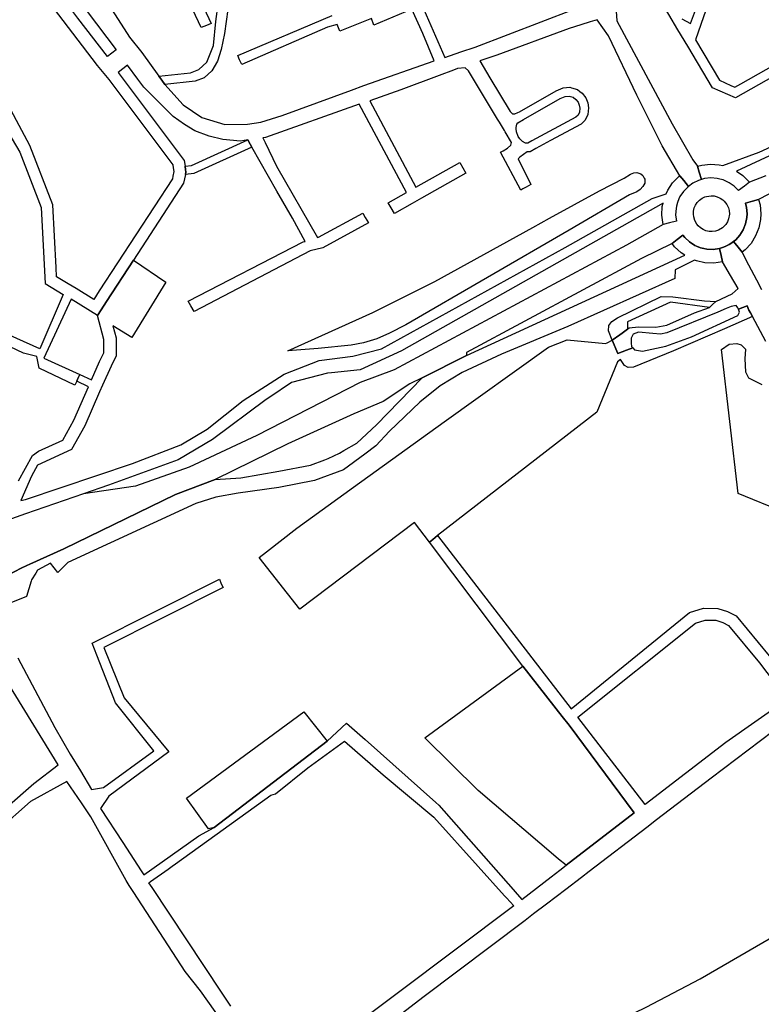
# Model space of a CAD drawing. Header units: metres. Extents: x 89872 to 99175, y 455036 to 468911.
# Tile 176 of 196: x 96798 to 97183, y 463278 to 463790. Entities that reach past the tile are written whole.
import ezdxf

# ---------------------------------------------------------------- set-up
doc = ezdxf.new("R2010")
doc.units = ezdxf.units.M
doc.layers.add('Waterdeel', color=7, linetype='Continuous', true_color=0x00aaff)
doc.layers.add('Wegdeel', color=7, linetype='Continuous', true_color=0x9a9a9a)
doc.layers.add('Wegdeel doorgaand', color=1, linetype='Continuous')

msp = doc.modelspace()

# ---------------------------------------------------------------- linework, layer by layer
at = {"layer": 'Waterdeel', "lineweight": -3}
for p, q in [((97099.15, 463701.21), (97111.97, 463707.8)), ((97111.97, 463707.8), (97115.18, 463709.81)), ((97115.18, 463709.81), (97116.98, 463710.55)), ((97116.98, 463710.55), (97118.46, 463710.66)), ((97118.46, 463710.66), (97120.58, 463710.02)), ((97120.58, 463710.02), (97121.53, 463709.07)), ((97121.53, 463709.07), (97122.24, 463707.8)), ((97122.24, 463707.8), (97122.59, 463707.17)), ((97121.53, 463703.36), (97120.26, 463701.88)), ((97122.59, 463705.05), (97121.53, 463703.36)), ((97122.59, 463707.17), (97122.59, 463705.05)), ((97073.16, 463686.88), (97099.15, 463701.21)), ((97114.65, 463699.02), (97083.22, 463680.71)), ((97118.46, 463700.71), (97114.65, 463699.02)), ((97120.26, 463701.88), (97118.46, 463700.71)), ((97064.37, 463682.03), (97073.16, 463686.88)), ((97013.44, 463653.95), (97064.37, 463682.03)), ((97083.22, 463680.71), (96998.34, 463631.39)), ((96995.79, 463645.11), (97013.44, 463653.95)), ((96981.24, 463637.82), (96995.79, 463645.11)), ((96936.98, 463617.97), (96981.24, 463637.82)), ((96998.34, 463631.39), (96989.91, 463627.14)), ((96989.91, 463627.14), (96983.26, 463624.22)), ((96970, 463620.81), (96952.87, 463619.08)), ((96976.42, 463622.17), (96970, 463620.81)), ((96983.26, 463624.22), (96976.42, 463622.17)), ((97162.43, 463618.7), (97166.48, 463621.32)), ((97166.48, 463621.32), (97170.41, 463621.67)), ((97170.41, 463621.67), (97172.8, 463621.08)), ((97172.8, 463621.08), (97174.94, 463618.82)), ((96952.87, 463619.08), (96936.98, 463617.97)), ((97171.25, 463543.66), (97162.43, 463618.7)), ((97174.94, 463618.82), (97174.7, 463613.69)), ((97174.7, 463613.69), (97175.06, 463607.02)), ((97175.06, 463607.02), (97176.61, 463603.81)), ((97176.61, 463603.81), (97183.4, 463600.47)), ((97217.82, 463524.6), (97171.25, 463543.66))]:
    msp.add_line(p, q, dxfattribs=at)
at = {"layer": 'Wegdeel'}
for p, q in [((96899.66, 463789.13), (96900.88, 463798.23)), ((96905.83, 463795.43), (96904.11, 463782.95)), ((96898.3, 463776.71), (96899.66, 463789.13)), ((96904.11, 463782.95), (96902.39, 463774.56)), ((96894.86, 463768.1), (96898.3, 463776.71)), ((96902.39, 463774.56), (96900.45, 463768.53)), ((96886.46, 463762.51), (96890.77, 463764.23)), ((96890.77, 463764.23), (96894.86, 463768.1)), ((96897.44, 463763.58), (96893.57, 463759.92)), ((96900.45, 463768.53), (96897.44, 463763.58)), ((96869.93, 463760.78), (96886.46, 463762.51)), ((96871.45, 463758.66), (96869.93, 463760.78)), ((96873.01, 463756.47), (96871.45, 463758.66)), ((96893.57, 463759.92), (96888.83, 463758.2)), ((96888.83, 463758.2), (96873.01, 463756.47)), ((97059.62, 463738.32), (97078.56, 463749.15)), ((97078.56, 463749.15), (97081.29, 463750.24)), ((97081.29, 463750.24), (97083.28, 463750.45)), ((97083.28, 463750.45), (97085.46, 463749.79)), ((97085.46, 463749.79), (97086.84, 463748.69)), ((97086.84, 463748.69), (97087.98, 463747.27)), ((97087.98, 463747.27), (97088.56, 463745.66)), ((97088.56, 463745.66), (97088.83, 463744.17)), ((97088.83, 463744.17), (97088.6, 463741.99)), ((97056.57, 463736.57), (97059.62, 463738.32)), ((97086.83, 463739.48), (97063.85, 463727.07)), ((97087.94, 463740.55), (97086.83, 463739.48)), ((97088.6, 463741.99), (97087.94, 463740.55)), ((97055.66, 463734), (97056.02, 463735.75)), ((97055.74, 463733.39), (97055.66, 463734)), ((97055.95, 463731.79), (97055.74, 463733.39)), ((97056.02, 463735.75), (97056.57, 463736.57)), ((97218.88, 463733.96), (97170.35, 463711.39)), ((97182.16, 463721.31), (97213.13, 463735.6)), ((97056.83, 463729.36), (97055.95, 463731.79)), ((97057.6, 463728.12), (97056.83, 463729.36)), ((97058.13, 463727.65), (97057.6, 463728.12)), ((96886.9, 463714.31), (96916.18, 463727.62)), ((96918.33, 463723.85), (96888.08, 463710.1)), ((96916.18, 463727.62), (96917.48, 463725.34)), ((96917.48, 463725.34), (96918.33, 463723.85)), ((97059.05, 463726.83), (97058.13, 463727.65)), ((97060.55, 463725.97), (97059.05, 463726.83)), ((97061.86, 463725.99), (97060.55, 463725.97)), ((97063.85, 463727.07), (97061.86, 463725.99)), ((97163.17, 463714.24), (97182.16, 463721.31)), ((96883.6, 463713.9), (96886.9, 463714.31)), ((96883.86, 463712.08), (96883.6, 463713.9)), ((97150.01, 463713.89), (97152.33, 463714.56)), ((97150.95, 463710.78), (97150.01, 463713.89)), ((97152.33, 463714.56), (97156.84, 463715.03)), ((97156.84, 463715.03), (97161.36, 463714.7)), ((97161.36, 463714.7), (97163.17, 463714.24)), ((96883.73, 463709.56), (96884.01, 463710.99)), ((96888.08, 463710.1), (96883.73, 463709.56)), ((96884.01, 463710.99), (96883.86, 463712.08)), ((97137.11, 463705.34), (97140.24, 463708.62)), ((97140.24, 463708.62), (97140.77, 463709.01)), ((97140.77, 463709.01), (97142.84, 463706.47)), ((97152.07, 463707.03), (97150.95, 463710.78)), ((97153.7, 463707.5), (97152.07, 463707.03)), ((97156.95, 463707.84), (97153.7, 463707.5)), ((97160.21, 463707.6), (97156.95, 463707.84)), ((97161.63, 463707.24), (97160.21, 463707.6)), ((97163.38, 463706.8), (97161.63, 463707.24)), ((97170.35, 463711.39), (97173.63, 463709.14)), ((97173.63, 463709.14), (97177.14, 463705.57)), ((97134.6, 463701.56), (97137.11, 463705.34)), ((97145.3, 463703.46), (97142.72, 463700.86)), ((97142.84, 463706.47), (97145.3, 463703.46)), ((97166.55, 463705.32), (97163.38, 463706.8)), ((97169.06, 463703.6), (97166.55, 463705.32)), ((97171.4, 463701.29), (97169.06, 463703.6)), ((97174.48, 463703.59), (97171.4, 463701.29)), ((97177.14, 463705.57), (97174.48, 463703.59)), ((97081.27, 463671.63), (97126.42, 463697.15)), ((97126.42, 463697.15), (97133.77, 463699.65)), ((97133.77, 463699.65), (97134.6, 463701.56)), ((97140.91, 463698.13), (97140.38, 463696.91)), ((97142.72, 463700.86), (97140.91, 463698.13)), ((97132.15, 463694.73), (96996.08, 463617.9)), ((97131.48, 463688.46), (97131.74, 463692.99)), ((97131.74, 463692.99), (97132.15, 463694.73)), ((97138.85, 463691.95), (97138.67, 463688.68)), ((97139.14, 463693.15), (97138.85, 463691.95)), ((97139.61, 463695.13), (97139.14, 463693.15)), ((97140.38, 463696.91), (97139.61, 463695.13)), ((97174.92, 463694.79), (97178.65, 463695.82)), ((97175.53, 463692.52), (97174.92, 463694.79)), ((97175.83, 463689.15), (97175.53, 463692.52)), ((97178.65, 463695.82), (97181.82, 463696.69)), ((97181.82, 463696.69), (97182.61, 463693.78)), ((97182.61, 463693.78), (97183.01, 463689.26)), ((97132.12, 463683.64), (97131.48, 463688.46)), ((97138.67, 463688.68), (97139.07, 463685.39)), ((97175.04, 463683.94), (97175.72, 463687.25)), ((97175.72, 463687.25), (97175.83, 463689.15)), ((97183.01, 463689.26), (97182.84, 463686.32)), ((97135.49, 463684.49), (97132.12, 463683.64)), ((97139.07, 463685.39), (97135.49, 463684.49)), ((97173.83, 463680.9), (97175.04, 463683.94)), ((97181.93, 463681.88), (97180.25, 463677.66)), ((97182.84, 463686.32), (97181.93, 463681.88)), ((97139.45, 463675.83), (97142.44, 463678.14)), ((97142.44, 463678.14), (97143.47, 463676.79)), ((97143.47, 463676.79), (97145.87, 463674.56)), ((97169.92, 463675.68), (97172.11, 463678.12)), ((97172.11, 463678.12), (97173.83, 463680.9)), ((97180.25, 463677.66), (97177.86, 463673.81)), ((96985.65, 463618.99), (97081.27, 463671.63)), ((97136.78, 463673.76), (97139.45, 463675.83)), ((97138.14, 463671.96), (97136.78, 463673.76)), ((97141.47, 463668.88), (97138.14, 463671.96)), ((97145.87, 463674.56), (97148.62, 463672.8)), ((97148.62, 463672.8), (97149.48, 463672.44)), ((97149.48, 463672.44), (97151.64, 463671.54)), ((97151.64, 463671.54), (97153.33, 463671.17)), ((97168.77, 463674.78), (97169.92, 463675.68)), ((97171.15, 463671.86), (97168.77, 463674.78)), ((97173.29, 463669.22), (97171.15, 463671.86)), ((97177.86, 463673.81), (97174.83, 463670.43)), ((97029.98, 463615.5), (97143.37, 463667.66)), ((97143.37, 463667.66), (97141.47, 463668.88)), ((97153.33, 463671.17), (97154.84, 463670.84)), ((97154.84, 463670.84), (97158.1, 463670.7)), ((97158.1, 463670.7), (97161.43, 463671.17)), ((97161.43, 463671.17), (97162.26, 463667.54)), ((97162.26, 463667.54), (97163.02, 463664.16)), ((97174.83, 463670.43), (97173.29, 463669.22)), ((96842.73, 463643.55), (96856.75, 463665.06)), ((96856.75, 463665.06), (96873.59, 463653.73)), ((97148.49, 463665.1), (97138.5, 463660.03)), ((97149.48, 463664.69), (97148.49, 463665.1)), ((97153.9, 463663.71), (97149.48, 463664.69)), ((97158.44, 463663.52), (97153.9, 463663.71)), ((97163.02, 463664.16), (97158.44, 463663.52)), ((97138.5, 463660.03), (97138.28, 463655.59)), ((96873.59, 463653.73), (96855.93, 463624.91)), ((97138.28, 463655.59), (97082.57, 463630.63)), ((97108.36, 463635.06), (97131.12, 463646.25)), ((97131.12, 463646.25), (97137.15, 463646.03)), ((97137.15, 463646.03), (97153.58, 463643.97)), ((96839.94, 463639.27), (96842.73, 463643.55)), ((97135.99, 463643.22), (97113.58, 463632.95)), ((97156.23, 463640.55), (97135.99, 463643.22)), ((97153.58, 463643.97), (97159.54, 463643.6)), ((97157.88, 463642.08), (97156.23, 463640.55)), ((97159.54, 463643.6), (97157.88, 463642.08)), ((97171.34, 463639.56), (97175.77, 463641.32)), ((97175.77, 463641.32), (97176.8, 463639.09)), ((96838.05, 463636.36), (96839.94, 463639.27)), ((96841.41, 463623.79), (96838.05, 463636.36)), ((97146.85, 463625.25), (97170.94, 463636.31)), ((97178.6, 463635.78), (97164.03, 463629.39)), ((97170.94, 463636.31), (97171.93, 463637.99)), ((97171.93, 463637.99), (97171.34, 463639.56)), ((97176.8, 463639.09), (97177.51, 463637.78)), ((97177.51, 463637.78), (97178.6, 463635.78)), ((96855.93, 463624.91), (96846.11, 463630.92)), ((96846.11, 463630.92), (96847.8, 463624.63)), ((97082.57, 463630.63), (97048.14, 463616.16)), ((97103.79, 463628.36), (97103.94, 463631.08)), ((97103.94, 463631.08), (97105.49, 463633.22)), ((97105.49, 463633.22), (97108.36, 463635.06)), ((97113.58, 463632.95), (97113.58, 463629.16)), ((97105.66, 463623.51), (97103.79, 463628.36)), ((97109.67, 463626.32), (97105.66, 463623.51)), ((97110.81, 463627.13), (97109.67, 463626.32)), ((97113.58, 463629.16), (97110.81, 463627.13)), ((97164.03, 463629.39), (97137.6, 463617.97)), ((96841.41, 463616.92), (96841.41, 463623.79)), ((96847.8, 463624.63), (96847.8, 463615.42)), ((97072.54, 463619.84), (97082.34, 463623.73)), ((97082.34, 463623.73), (97102.15, 463621.76)), ((97102.15, 463621.76), (97103.14, 463622.13)), ((97103.14, 463622.13), (97105.66, 463623.51)), ((97105.66, 463623.51), (97108.64, 463616.57)), ((97121.38, 463617.84), (97133.62, 463620.31)), ((97133.62, 463620.31), (97146.85, 463625.25)), ((96839.12, 463612.34), (96841.41, 463616.92)), ((96847.8, 463615.42), (96845.1, 463610.02)), ((96953.26, 463612.95), (96970.83, 463615.15)), ((96970.83, 463615.15), (96985.65, 463618.99)), ((96996.08, 463617.9), (96974.67, 463608.01)), ((97006.81, 463603.91), (97029.98, 463615.5)), ((97018.33, 463581.07), (97072.54, 463619.84)), ((97048.14, 463616.16), (97027.63, 463606.63)), ((97108.64, 463616.57), (97113.03, 463618.23)), ((97113.03, 463618.23), (97116.34, 463619.48)), ((97116.34, 463619.48), (97117.23, 463618.54)), ((97137.6, 463617.97), (97116.68, 463609.51)), ((97117.23, 463618.54), (97121.38, 463617.84)), ((96834.96, 463602.82), (96839.12, 463612.34)), ((96845.1, 463610.02), (96840.74, 463600.12)), ((96935.14, 463605.81), (96953.26, 463612.95)), ((97108.39, 463612.25), (97097.71, 463586.01)), ((97109.95, 463613.5), (97108.39, 463612.25)), ((97112.12, 463610.24), (97109.95, 463613.5)), ((97113.96, 463609.21), (97112.12, 463610.24)), ((96827.87, 463603.54), (96828.8, 463605.61)), ((96828.8, 463605.61), (96834.96, 463602.82)), ((96913.73, 463592.08), (96935.14, 463605.81)), ((96957.65, 463606.36), (96938.99, 463601.42)), ((96959.67, 463606.56), (96957.65, 463606.36)), ((96974.67, 463608.01), (96959.67, 463606.56)), ((97027.63, 463606.63), (97016.28, 463599.67)), ((97116.68, 463609.51), (97113.96, 463609.21)), ((96827.24, 463602.12), (96827.87, 463603.54)), ((96833.39, 463599.24), (96827.24, 463602.12)), ((96840.74, 463600.12), (96839.18, 463596.54)), ((96938.99, 463601.42), (96927.66, 463593.87)), ((96983.15, 463579.43), (97006.81, 463603.91)), ((96825.77, 463581.81), (96833.39, 463599.24)), ((96839.18, 463596.54), (96831.5, 463578.98)), ((97016.28, 463599.67), (97005.65, 463591.24)), ((96895.07, 463577.25), (96913.73, 463592.08)), ((96925.81, 463592.63), (96897.81, 463571.76)), ((96927.66, 463593.87), (96925.81, 463592.63)), ((97005.65, 463591.24), (96989.9, 463576.22)), ((97097.71, 463586.01), (97014.92, 463521.84)), ((96820.05, 463571.51), (96825.77, 463581.81)), ((96971.16, 463546.97), (97018.33, 463581.07)), ((96972.85, 463569.89), (96983.15, 463579.43)), ((96831.5, 463578.98), (96824.6, 463566.57)), ((96881.34, 463569.01), (96895.07, 463577.25)), ((96989.9, 463576.22), (96982.77, 463568.46)), ((96807.46, 463565.79), (96820.05, 463571.51)), ((96856.3, 463559.35), (96881.34, 463569.01)), ((96897.81, 463571.76), (96880.02, 463561.32)), ((96966.2, 463566.08), (96972.85, 463569.89)), ((96804.25, 463563.54), (96807.46, 463565.79)), ((96824.6, 463566.57), (96806.79, 463558.47)), ((96957.97, 463561.87), (96963.95, 463564.79)), ((96963.95, 463564.79), (96966.2, 463566.08)), ((96977.09, 463564.13), (96965.98, 463556.05)), ((96982.77, 463568.46), (96977.09, 463564.13)), ((96797, 463550.25), (96804.25, 463563.54)), ((96800.68, 463540.65), (96856.3, 463559.35)), ((96880.02, 463561.32), (96843.79, 463548.14)), ((96948.81, 463558.44), (96956.28, 463561.24)), ((96956.28, 463561.24), (96957.97, 463561.87)), ((96806.79, 463558.47), (96803.75, 463552.76)), ((96912.57, 463551.95), (96932.4, 463555.39)), ((96932.4, 463555.39), (96948.81, 463558.44)), ((96965.98, 463556.05), (96950.91, 463550.52)), ((96803.75, 463552.76), (96798.2, 463540.04)), ((96878.61, 463543.17), (96899.27, 463550.97)), ((96899.27, 463550.97), (96912.57, 463551.95)), ((96950.91, 463550.52), (96932.4, 463546.91)), ((96830.78, 463543.63), (96800.6, 463533.15)), ((96843.79, 463548.14), (96830.78, 463543.63)), ((96911.21, 463543.88), (96899.64, 463541.85)), ((96932.4, 463546.91), (96911.21, 463543.88)), ((96941.68, 463525.66), (96971.16, 463546.97)), ((96798.2, 463540.04), (96800.68, 463540.65)), ((96820.54, 463515.03), (96878.61, 463543.17)), ((96889.19, 463538.46), (96822.59, 463507.83)), ((96899.64, 463541.85), (96889.19, 463538.46)), ((96800.6, 463533.15), (96793.35, 463530.64)), ((97002.95, 463528.59), (96943.33, 463483.57)), ((97010.61, 463518.49), (97002.95, 463528.59)), ((96925.89, 463513.36), (96941.68, 463525.66)), ((97012.41, 463519.89), (97010.61, 463518.49)), ((97014.92, 463521.84), (97012.41, 463519.89)), ((96802.92, 463507.01), (96820.54, 463515.03)), ((96922.18, 463510.47), (96925.89, 463513.36)), ((96813.63, 463507.53), (96806.85, 463503.84)), ((96817.43, 463502.72), (96813.63, 463507.53)), ((96822.59, 463507.83), (96817.43, 463502.72)), ((96943.33, 463483.57), (96922.18, 463510.47)), ((96791.7, 463501.49), (96798.43, 463504.97)), ((96798.43, 463504.97), (96801.26, 463506.25)), ((96801.26, 463506.25), (96802.92, 463507.01)), ((96806.85, 463503.84), (96805.93, 463502.32)), ((96803.57, 463498.15), (96801.06, 463490.15)), ((96803.77, 463498.78), (96803.57, 463498.15)), ((96805.93, 463502.32), (96803.77, 463498.78)), ((96801.06, 463490.15), (96789.5, 463485.45)), ((97008.31, 463416.71), (97059.17, 463453.87)), ((97059.17, 463453.87), (97079.63, 463427.84)), ((96884.25, 463385.29), (96945.39, 463430.17)), ((96945.39, 463430.17), (96957.54, 463414.96)), ((97079.63, 463427.84), (97083.38, 463423.32)), ((97083.38, 463423.32), (97117.09, 463377.68)), ((97036.07, 463389.28), (97008.31, 463416.71)), ((96957.54, 463414.96), (96898.71, 463369.96)), ((96895.71, 463369.36), (96884.25, 463385.29)), ((97076.36, 463354.77), (97036.07, 463389.28)), ((97117.09, 463377.68), (97081.74, 463350.38)), ((96898.71, 463369.96), (96895.71, 463369.36)), ((97077.69, 463353.63), (97076.36, 463354.77)), ((97081.74, 463350.38), (97077.69, 463353.63))]:
    msp.add_line(p, q, dxfattribs=at)
for points in [[(96843.24, 463771.08), (96827.75, 463790.9), (96822.14, 463798.52), (96777.13, 463857.67), (96781.83, 463861.52), (96847.73, 463774.49)], [(96807.99, 463618.94), (96787.66, 463628.19), (96783.59, 463631.76), (96780.45, 463647.53), (96776.52, 463652.35), (96766, 463698.64), (96755.61, 463708.87), (96752.16, 463721.93), (96759.75, 463729.51), (96762.72, 463732.63), (96772.3, 463742.41), (96779.7, 463749.57), (96782.08, 463747.42), (96797.63, 463721.31), (96808.72, 463692.4), (96810.89, 463652.9), (96820.26, 463647.2)], [(97060.55, 463725.97), (97059.05, 463726.83), (97058.13, 463727.65), (97057.6, 463728.12), (97056.83, 463729.36), (97055.95, 463731.79), (97055.74, 463733.39), (97055.66, 463734), (97056.02, 463735.75), (97056.57, 463736.57), (97059.62, 463738.32), (97078.56, 463749.15), (97081.29, 463750.24), (97083.28, 463750.45), (97085.46, 463749.79), (97086.84, 463748.69), (97087.98, 463747.27), (97088.56, 463745.66), (97088.83, 463744.17), (97088.6, 463741.99), (97087.94, 463740.55), (97086.83, 463739.48), (97063.85, 463727.07), (97061.86, 463725.99)], [(97122.88, 463381.96), (97087.89, 463427.34), (97148.93, 463476.27), (97154.06, 463477.9), (97159.53, 463477.78), (97163.26, 463476.62), (97166.18, 463475.11), (97182.27, 463455.71), (97186.02, 463450.65), (97196.6, 463436.57), (97164.82, 463414.23)]]:
    msp.add_lwpolyline(points, close=True, dxfattribs=at)
for points in [[(96769.68, 463855.73), (96837.85, 463766.28), (96844.01, 463759.01), (96877.26, 463714.61), (96877.47, 463713.14), (96877.75, 463711.16), (96877.27, 463708.76), (96877.01, 463707.46), (96838.99, 463649.12), (96836.1, 463644.69), (96826.88, 463650.31), (96822.76, 463652.82), (96816.79, 463656.45), (96816.53, 463661.35), (96814.76, 463693.88), (96802.83, 463724.76), (96787.42, 463753.68), (96784.11, 463759.9), (96764.27, 463790.64)], [(96878.25, 463828.73), (96897.19, 463788.13), (96894.65, 463787.1), (96891.97, 463786.01), (96873.3, 463826.03)], [(97141.82, 463790.67), (97146.47, 463788.11), (97152.57, 463804.98)], [(97157.2, 463803.32), (97148.91, 463779.62), (97161.38, 463758.61), (97167.36, 463755.95), (97169.51, 463754.99), (97172.54, 463756.71), (97208.17, 463776.97), (97209.49, 463774.89), (97210.84, 463772.78), (97169.78, 463749.43), (97157.91, 463754.72), (97145.04, 463776.41), (97139.85, 463784.84), (97130.36, 463800.97)], [(97107.74, 463794.58), (97108.11, 463789.49), (97136.85, 463735.97), (97147.62, 463717.21), (97150.01, 463713.89), (97150.95, 463710.78), (97152.07, 463707.03), (97150.55, 463706.6), (97147.62, 463705.16), (97145.3, 463703.46), (97142.84, 463706.47), (97140.77, 463709.01), (97131.63, 463724.47), (97118.4, 463750.91), (97103.79, 463781.78), (97097.79, 463790.11), (97094.27, 463789.02), (97089.4, 463787.51), (97083.34, 463785.64), (97045.68, 463771.64), (97036.88, 463768.71), (97042.01, 463759.92), (97052.63, 463742.34), (97053.82, 463741.12), (97055.01, 463741.12), (97056.67, 463741.81), (97057.39, 463742.22), (97076.6, 463753.21), (97080.19, 463754.65), (97083.7, 463755.02), (97084.54, 463754.77), (97087.59, 463753.85), (97088.87, 463752.83), (97090.04, 463751.89), (97091.96, 463749.5), (97092.92, 463746.83), (97093.37, 463744.34), (97093, 463740.78), (97091.67, 463737.9), (97089.51, 463735.82), (97073.65, 463727.25), (97065.99, 463723.11), (97063.02, 463721.5), (97061.44, 463721.46), (97057.59, 463718.62), (97056.76, 463717.71), (97063.29, 463704.45), (97060.89, 463703.1), (97059.16, 463702.13), (97058.16, 463701.57), (97047.59, 463721.22), (97048.97, 463721.91), (97051.17, 463723.28), (97053.02, 463724.82), (97053.37, 463726.21), (97050.04, 463731.78), (97049.6, 463732.51), (97046.99, 463736.88), (97046.07, 463738.41), (97031.02, 463763.58), (97029.19, 463765.05), (97025.16, 463764.68), (97023.19, 463763.94), (97015.69, 463761.13), (96995.86, 463753.69), (96979.68, 463747.96), (97003.58, 463703.01), (97026.44, 463715.94), (97028.02, 463713.12), (97029.59, 463710.31), (97006.6, 463697.32), (97001.7, 463694.55), (96992.55, 463689.37), (96990.78, 463692.31), (96989.21, 463694.89), (96998.67, 463700.23), (96974.13, 463746.23), (96925.35, 463728.84), (96924.1, 463728.67), (96925.25, 463726.25), (96931.07, 463713.95), (96952.4, 463676.84), (96952.94, 463677.01), (96975.97, 463689.51), (96977.28, 463687.33), (96979.01, 463684.46), (96955.16, 463671.52), (96948.61, 463669.96), (96888.37, 463638.45), (96886.65, 463641.34), (96885.21, 463643.76), (96945.05, 463674.54), (96946.06, 463674.86), (96939.42, 463686.85), (96931.37, 463700.98), (96918.33, 463723.85), (96917.48, 463725.34), (96916.18, 463727.62), (96912.38, 463726.93), (96903.21, 463727.87), (96896.16, 463729.65), (96888.7, 463732.42), (96883.27, 463735.69), (96877.45, 463739.82), (96862.21, 463755.14), (96859.1, 463759.29), (96853.72, 463766.48), (96848.82, 463762.71), (96883.16, 463716.97), (96883.6, 463713.9), (96883.86, 463712.08), (96884.01, 463710.99), (96883.73, 463709.56), (96882.84, 463705.09), (96856.75, 463665.06), (96842.73, 463643.55), (96839.94, 463639.27), (96838.05, 463636.36), (96824.3, 463644.73), (96810.19, 463614.2), (96828.8, 463605.61), (96827.87, 463603.54), (96827.24, 463602.12), (96826.34, 463600.13), (96807.67, 463608.89), (96806.49, 463614.97), (96799.53, 463616.7), (96781.86, 463625.06)], [(96845.61, 463795.18), (96854.77, 463781.12), (96861.18, 463773.11), (96869.93, 463760.78), (96871.45, 463758.66), (96873.01, 463756.47), (96882.63, 463745.86), (96892.37, 463739.21), (96904.2, 463735.63), (96916.03, 463735.88), (96922.93, 463736.86), (96934.03, 463740.32), (96970.15, 463753.56), (96976.55, 463755.9), (97013.04, 463768.72), (97007.22, 463783), (97001.52, 463795.68), (96981.81, 463787.3), (96980.48, 463790.7), (96964, 463784.1), (96962.64, 463787.62), (96957.67, 463786.25), (96913.02, 463766.86), (96911.97, 463769.34), (96911.06, 463771.46), (96960.12, 463792.29)], [(97006.45, 463798.15), (97018.65, 463770.53), (97026.97, 463773.41), (97034.49, 463775.88), (97085.9, 463795.67)], [(97185.64, 463622.78), (97178.6, 463635.78), (97177.51, 463637.78), (97176.8, 463639.09), (97175.77, 463641.32), (97171.34, 463639.56), (97171.04, 463640.36), (97170.15, 463641.54), (97167.49, 463640.95), (97164.9, 463639.89), (97160.52, 463638.09), (97134.01, 463627.22), (97130.85, 463626.63), (97126.81, 463626.93), (97119.3, 463627.72), (97116.64, 463626.63), (97115.45, 463624.56), (97115.45, 463621.89), (97115.65, 463620.22), (97116.34, 463619.48), (97113.03, 463618.23), (97108.64, 463616.57), (97105.66, 463623.51), (97109.67, 463626.32), (97110.81, 463627.13), (97113.58, 463629.16), (97114.56, 463629.89), (97119.4, 463630.48), (97128.29, 463630.19), (97134.01, 463631.27), (97148.43, 463637.69), (97156.23, 463640.55), (97157.88, 463642.08), (97159.54, 463643.6), (97168.08, 463647.5), (97171.17, 463650.28), (97167.2, 463657.04), (97163.02, 463664.16), (97162.26, 463667.54), (97161.43, 463671.17), (97163.53, 463671.87), (97164.78, 463672.31), (97166.43, 463673.18), (97167.35, 463673.67), (97168.77, 463674.78), (97171.15, 463671.86), (97173.29, 463669.22), (97175.2, 463665.22), (97180.62, 463654.94), (97183.34, 463649.79)], [(96796.57, 463458.23), (96815.79, 463421.98), (96823.86, 463408.22), (96829.13, 463399.46), (96834.96, 463389.73), (96841.19, 463390.8), (96867.31, 463409.88), (96847.41, 463434.92), (96837.78, 463459.62), (96835.29, 463465.86), (96901.56, 463499.23), (96902.42, 463496.76), (96903.45, 463494.77), (96841.38, 463463.58), (96851.85, 463437.54), (96875.06, 463409.43), (96843.89, 463386.35), (96839.63, 463379.94), (96851.19, 463362.27), (96860.79, 463347.49), (96862.18, 463345.35), (96890.77, 463365.75), (96898.71, 463369.96), (96957.54, 463414.96), (96967.54, 463424.31), (96977.26, 463415.88), (97013.91, 463383.06), (97015.55, 463381.6), (97054.11, 463337.86), (97055.24, 463336.58), (97058.74, 463332.61), (97073.98, 463344.38), (97078.43, 463347.81), (97081.74, 463350.38), (97117.09, 463377.68), (97083.38, 463423.32), (97079.63, 463427.84), (97059.17, 463453.87), (97010.61, 463518.49), (97012.41, 463519.89), (97014.92, 463521.84), (97084.37, 463431.7), (97145.92, 463481.85), (97153.15, 463484.15), (97160.55, 463483.99), (97165.65, 463482.4), (97170.2, 463480.04), (97187.35, 463459.35)], [(96790.95, 463380.61), (96805, 463392.94), (96817.58, 463402.55), (96790.95, 463446.19)], [(97202.02, 463429.66), (97157.21, 463395.72), (97128.76, 463373.97), (97123.62, 463370.04), (97093.62, 463347.09), (97089.64, 463344.05), (97081.57, 463337.86), (97071.52, 463330.17), (97064.76, 463325.06), (97060.34, 463321.72), (97007.23, 463281.58), (96961.27, 463246.2)], [(96907.46, 463277.14), (96902.58, 463284.46), (96866.43, 463338.82), (96864.8, 463341.32), (96865.66, 463341.88), (96874.85, 463348.43), (96876.95, 463349.92), (96878.66, 463351.13), (96928.21, 463386.77), (96930.54, 463387.63), (96947.41, 463401.02), (96966.45, 463414.9), (96986.61, 463397.35), (97012.99, 463375.37), (97035.99, 463349.68), (97049.75, 463334.55), (97050.77, 463333.43), (97054.5, 463329.33), (96993.83, 463283.66), (96955.7, 463255.11)], [(96913.69, 463254.11), (96891.65, 463285.04), (96883.59, 463295.08), (96856.88, 463336.27), (96854.56, 463339.91), (96852.92, 463342.47), (96834.54, 463375.67), (96829.78, 463382.83), (96822.14, 463394.05), (96803.22, 463383.53), (96786.27, 463368.73), (96782.2, 463364.67), (96754.91, 463337.47), (96693.43, 463277.89)]]:
    msp.add_lwpolyline(points, dxfattribs=at)
at = {"layer": 'Wegdeel doorgaand'}
for points in [[(97268.64, 463741.6), (97181.82, 463696.69), (97178.65, 463695.82), (97174.92, 463694.79), (97175.53, 463692.52), (97175.83, 463689.15), (97175.72, 463687.25), (97175.04, 463683.94), (97173.83, 463680.9), (97172.11, 463678.12), (97169.92, 463675.68), (97168.77, 463674.78), (97167.35, 463673.67), (97166.43, 463673.18), (97164.78, 463672.31), (97163.53, 463671.87), (97161.43, 463671.17), (97158.1, 463670.7), (97154.84, 463670.84), (97153.33, 463671.17), (97151.64, 463671.54), (97149.48, 463672.44), (97148.62, 463672.8), (97145.87, 463674.56), (97143.47, 463676.79), (97142.44, 463678.14), (97139.45, 463675.83), (97136.78, 463673.76), (97120.87, 463666.02), (97029.98, 463617.11), (97029.98, 463615.5), (97006.81, 463603.91), (97000.53, 463600.77), (96986.61, 463591.61), (96971.32, 463585.15), (96936.98, 463569.51), (96899.27, 463550.97), (96878.61, 463543.17), (96820.54, 463515.03), (96802.92, 463507.01), (96801.26, 463506.25), (96798.43, 463504.97), (96791.7, 463501.49)], [(97185.56, 463708.96), (97177.14, 463705.57), (97174.48, 463703.59), (97171.4, 463701.29), (97169.06, 463703.6), (97166.55, 463705.32), (97163.38, 463706.8), (97161.63, 463707.24), (97160.21, 463707.6), (97156.95, 463707.84), (97153.7, 463707.5), (97152.07, 463707.03), (97150.55, 463706.6), (97147.62, 463705.16), (97145.3, 463703.46), (97142.72, 463700.86), (97140.91, 463698.13), (97140.38, 463696.91), (97139.61, 463695.13), (97139.14, 463693.15), (97138.85, 463691.95), (97138.67, 463688.68), (97139.07, 463685.39), (97135.49, 463684.49), (97132.12, 463683.64), (97113.05, 463672.86), (96992.24, 463608.01), (96974.67, 463601.42), (96920.87, 463573.96), (96885.73, 463557.48), (96857.73, 463547.59), (96830.78, 463543.63), (96800.6, 463533.15), (96793.35, 463530.64)], [(96340.25, 462758.04), (96451.55, 462824.94), (96502.23, 462856.24), (96619.78, 462936), (96645.99, 462953.78), (96693.14, 462987.76), (96754.74, 463032.68), (96933.73, 463164.14), (96945.27, 463171.64), (96951.34, 463175.59), (96981.55, 463195.23), (97010.61, 463214.48), (97038.03, 463231.74), (97064.91, 463246.99), (97091.61, 463261.16), (97123.39, 463276.59), (97151.36, 463291.3), (97192.58, 463315.28)]]:
    msp.add_lwpolyline(points, dxfattribs=at)
msp.add_lwpolyline([(97162.98, 463681.92), (97160.87, 463680.64), (97159.39, 463680.16), (97157.67, 463679.92), (97156.03, 463679.98), (97154.42, 463680.34), (97152.9, 463680.97), (97151.52, 463681.86), (97150.31, 463682.98), (97149.71, 463683.77), (97148.57, 463685.76), (97148.05, 463687.65), (97147.89, 463688.97), (97147.99, 463690.61), (97148.37, 463692.22), (97149.02, 463693.72), (97149.93, 463695.1), (97151.13, 463696.33), (97152.4, 463697.26), (97153.87, 463697.99), (97154.72, 463698.23), (97157.09, 463698.61), (97158.74, 463698.49), (97160.33, 463698.09), (97161.83, 463697.41), (97163.19, 463696.48), (97163.95, 463695.72), (97165.32, 463693.98), (97166.06, 463692.34), (97166.45, 463690.9), (97166.61, 463689), (97166.2, 463686.58), (97165.59, 463685.05), (97164.72, 463683.65)], close=True, dxfattribs=at)

doc.saveas('drawing.dxf')
